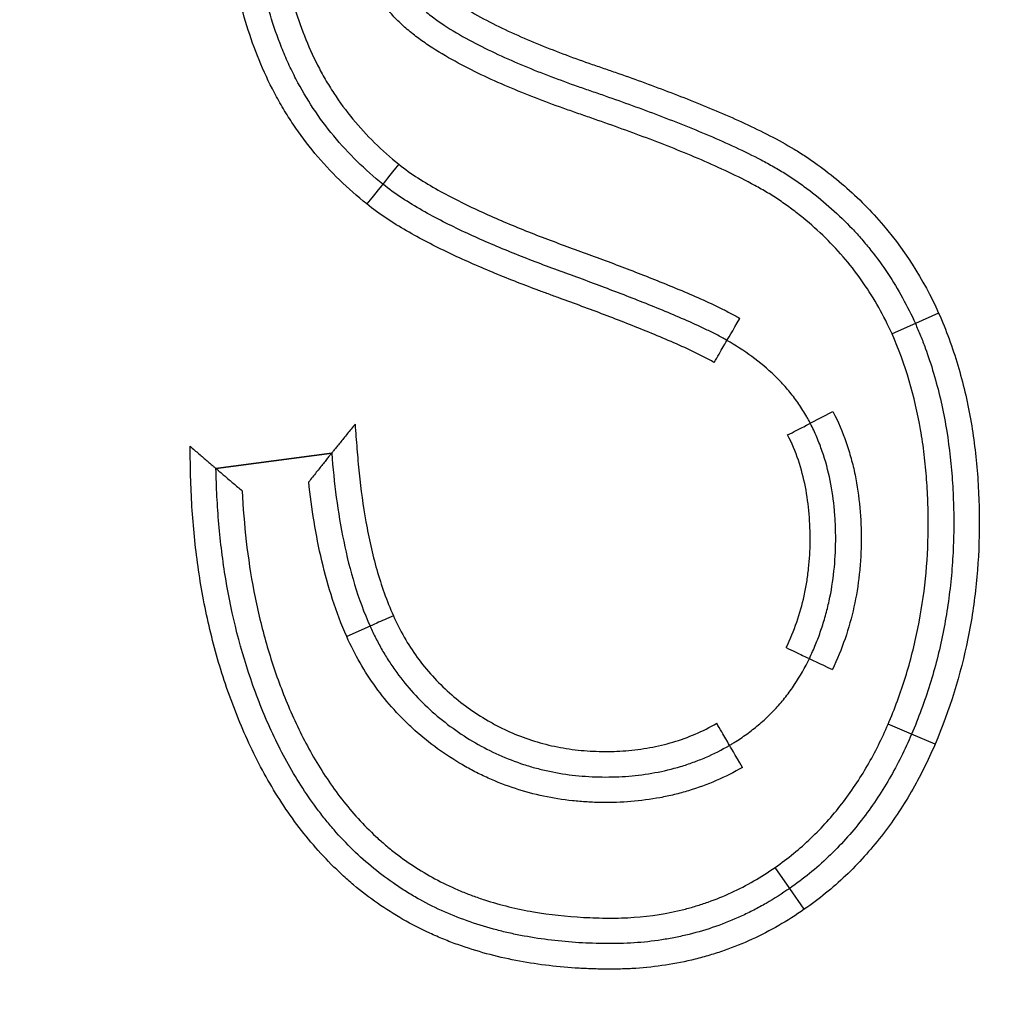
# Model space of a CAD drawing. Header units: millimetres. Extents: x 9131 to 12658, y 3907 to 6401.
# Tile 23 of 158: x 10620.39 to 10624.22, y 5876.11 to 5879.97. Entities that reach past the tile are written whole.
import ezdxf

# ---------------------------------------------------------------- set-up
doc = ezdxf.new("R2010")
doc.units = ezdxf.units.MM
doc.dimstyles.get("Standard").update_dxf_attribs({"dimtxt": 20, "dimasz": 10, "dimexe": 10, "dimexo": 10, "dimgap": 10, "dimtad": 0, "dimtih": 1, "dimtoh": 1, "dimdsep": 46, "dimtxsty": 'Standard', "dimcen": 0.09, "dimadec": 0, "dimazin": 0, "dimtfac": 1, "dimtofl": 0, "dimtmove": 0, "dimatfit": 3, "dimfxl": 0, "dimtolj": 1, "dimtzin": 0, "dimarcsym": 0})

# ---------------------------------------------------------------- blocks, each defined once
blk = doc.blocks.new('*D20')
at = {"color": 0, "lineweight": -2}
for p, q in [((9932.2526, 5846.3975), (9932.2526, 6067.9316)), ((10767.717, 5873.1738), (10767.717, 6067.9316)), ((9942.2526, 6057.9316), (10313.3181, 6057.9316)), ((10757.717, 6057.9316), (10386.6515, 6057.9316))]:
    blk.add_line(p, q, dxfattribs=at)
at = {"color": 0, "lineweight": 18}
for points in [[(9942.2526, 6059.5982), (9942.2526, 6056.2649), (9932.2526, 6057.9316)], [(10757.717, 6059.5982), (10757.717, 6056.2649), (10767.717, 6057.9316)]]:
    blk.add_solid(points, dxfattribs=at)
at = {"layer": 'Defpoints', "color": 0, "lineweight": 18}
for p in [(10767.717, 6057.9316), (10767.717, 5863.1738), (9932.2526, 5836.3975)]:
    blk.add_point(p, dxfattribs=at)
at = {"color": 0, "lineweight": 18, "insert": (10349.9848, 6057.9316), "char_height": 20, "attachment_point": 5}
blk.add_mtext('\\A1;835', dxfattribs=at)

msp = doc.modelspace()

# ---------------------------------------------------------------- linework, layer by layer
for p, q in [((10623.9955, 5878.8187), (10623.9042, 5878.7778)), ((10623.9042, 5878.7778), (10623.8128, 5878.7373)), ((10623.4926, 5878.3867), (10623.5815, 5878.4325)), ((10621.6168, 5878.2699), (10621.1634, 5878.2094)), ((10621.1634, 5878.2094), (10621.6168, 5878.2699)), ((10621.7673, 5877.5917), (10621.6761, 5877.5508)), ((10623.8894, 5877.1682), (10623.7974, 5877.2075)), ((10623.9813, 5877.129), (10623.8894, 5877.1682)), ((10623.4118, 5876.5646), (10623.3549, 5876.6468)), ((10623.4688, 5876.4824), (10623.4118, 5876.5646))]:
    msp.add_line(p, q)
for centre, major_axis, ratio, start_param, end_param in [((10621.8804, 5879.4015), (-0.0629, -0.0777), 0.007213, 4.712389, 6.283185), ((10621.7551, 5879.2456), (-0.0624, -0.0782), 0.007213, 3.141593, 4.712387), ((10623.2155, 5878.7984), (-0.0499, -0.0867), 0.011417, 0, 1.570791), ((10623.1147, 5878.6256), (-0.0509, -0.0861), 0.011417, 1.570796, 3.141593), ((10623.4035, 5878.3413), (-0.0891, -0.0454), 0.004435, 1.570796, 3.141593), ((10621.8587, 5877.6323), (0.0914, 0.0406), 0.004405, 1.570796, 3.141593), ((10623.3987, 5877.5083), (-0.0902, 0.0432), 0.00379, 1.570796, 3.141593), ((10623.5793, 5877.4222), (-0.0903, 0.0429), 0.00379, 0, 1.570789), ((10623.1249, 5877.2107), (-0.0509, 0.0861), 0.010324, 3.141593, 4.712396), ((10623.2259, 5877.038), (-0.05, 0.0866), 0.010324, 4.712442, 6.283185)]:
    msp.add_ellipse(centre, major_axis=major_axis, ratio=ratio, start_param=start_param, end_param=end_param)
for points, knots in [([(10621.7546, 5879.2461), (10621.6796, 5879.306), (10621.6117, 5879.372), (10621.5209, 5879.4808), (10621.4784, 5879.5376), (10621.4401, 5879.5981), (10621.4155, 5879.6393), (10621.4037, 5879.6602), (10621.3703, 5879.7235), (10621.3503, 5879.7666), (10621.3145, 5879.8543), (10621.2826, 5879.9435), (10621.2584, 5880.0355), (10621.2429, 5880.1056), (10621.2383, 5880.1291), (10621.2298, 5880.1761), (10621.2261, 5880.1995), (10621.2096, 5880.3171), (10621.2034, 5880.4114), (10621.2025, 5880.5533), (10621.2037, 5880.6006), (10621.2077, 5880.6717), (10621.2094, 5880.6954), (10621.2137, 5880.7429), (10621.2162, 5880.7666), (10621.2425, 5880.98), (10621.2914, 5881.1629), (10621.367, 5881.3387)], [0, 0, 0, 0, 0.125, 0.125, 0.1875, 0.21875, 0.21875, 0.25, 0.25, 0.3125, 0.3125, 0.375, 0.4375, 0.4375, 0.46875, 0.46875, 0.5, 0.5, 0.625, 0.625, 0.6875, 0.6875, 0.71875, 0.71875, 0.75, 0.75, 1, 1, 1, 1]), ([(10621.8175, 5879.3238), (10621.7824, 5879.3518), (10621.7487, 5879.3815), (10621.6842, 5879.4444), (10621.6534, 5879.4779), (10621.5673, 5879.5818), (10621.5059, 5879.6751), (10621.4566, 5879.7761), (10621.4379, 5879.8172), (10621.429, 5879.838), (10621.4039, 5879.9008), (10621.3892, 5879.9431), (10621.3507, 5880.0711), (10621.3325, 5880.1579), (10621.3146, 5880.2901), (10621.308, 5880.3567), (10621.3047, 5880.424), (10621.3032, 5880.4689), (10621.3028, 5880.4915), (10621.3026, 5880.6038), (10621.3077, 5880.6929), (10621.3298, 5880.8697), (10621.3468, 5880.9572), (10621.3818, 5881.0873), (10621.3951, 5881.1305), (10621.4247, 5881.2157), (10621.441, 5881.2577), (10621.4589, 5881.2992)], [0, 0, 0, 0, 0.0625, 0.0625, 0.125, 0.125, 0.25, 0.28125, 0.28125, 0.3125, 0.3125, 0.375, 0.375, 0.5, 0.5, 0.5625, 0.59375, 0.59375, 0.625, 0.625, 0.75, 0.75, 0.875, 0.875, 0.9375, 0.9375, 1, 1, 1, 1]), ([(10621.5507, 5881.2595), (10621.4837, 5881.1038), (10621.4403, 5880.9424), (10621.4162, 5880.7548), (10621.4138, 5880.7339), (10621.4098, 5880.6919), (10621.4082, 5880.6708), (10621.4042, 5880.6075), (10621.4029, 5880.5654), (10621.4026, 5880.4394), (10621.4073, 5880.3558), (10621.4232, 5880.2311), (10621.43, 5880.1897), (10621.4427, 5880.1277), (10621.4474, 5880.1071), (10621.4576, 5880.066), (10621.4631, 5880.0454), (10621.4809, 5879.9845), (10621.4945, 5879.9447), (10621.5251, 5879.8663), (10621.5422, 5879.8279), (10621.5709, 5879.7716), (10621.581, 5879.753), (10621.6022, 5879.7164), (10621.6134, 5879.6982), (10621.6482, 5879.6449), (10621.6732, 5879.611), (10621.7532, 5879.5137), (10621.8134, 5879.455), (10621.8799, 5879.4019)], [0, 0, 0, 0, 0.25, 0.25, 0.28125, 0.28125, 0.3125, 0.3125, 0.375, 0.375, 0.5, 0.5, 0.5625, 0.5625, 0.59375, 0.59375, 0.625, 0.625, 0.6875, 0.6875, 0.75, 0.75, 0.78125, 0.78125, 0.8125, 0.8125, 0.875, 0.875, 1, 1, 1, 1]), ([(10623.8128, 5878.7373), (10623.7811, 5878.8082), (10623.7436, 5878.875), (10623.6783, 5878.9691), (10623.6551, 5878.9994), (10623.6056, 5879.058), (10623.5794, 5879.0862), (10623.5239, 5879.1406), (10623.4952, 5879.1662), (10623.4506, 5879.2027), (10623.4355, 5879.2145), (10623.4049, 5879.2374), (10623.3893, 5879.2486), (10623.3577, 5879.2702), (10623.3415, 5879.2804), (10623.3086, 5879.3), (10623.2919, 5879.3095), (10623.2411, 5879.337), (10623.2065, 5879.3543), (10623.1366, 5879.3874), (10623.1013, 5879.4032), (10623.0304, 5879.4337), (10622.9947, 5879.4485), (10622.8872, 5879.4915), (10622.8149, 5879.5186), (10622.7059, 5879.5579), (10622.6695, 5879.5707), (10622.6147, 5879.5896), (10622.5964, 5879.5958), (10622.5599, 5879.6085), (10622.5417, 5879.6149), (10622.4509, 5879.6474), (10622.379, 5879.6751), (10622.2728, 5879.7203), (10622.2378, 5879.736), (10622.1683, 5879.7691), (10622.134, 5879.7865), (10622.0664, 5879.8236), (10622.0331, 5879.8433), (10621.9845, 5879.8755), (10621.9685, 5879.8867), (10621.9374, 5879.91), (10621.9223, 5879.9221), (10621.8931, 5879.9474), (10621.8791, 5879.9606), (10621.8524, 5879.9885), (10621.8398, 5880.0032), (10621.8222, 5880.0267), (10621.8165, 5880.0348), (10621.8055, 5880.051), (10621.7894, 5880.0756), (10621.7555, 5880.1348), (10621.7324, 5880.1885), (10621.7129, 5880.244), (10621.7071, 5880.2628), (10621.6967, 5880.3004), (10621.6921, 5880.3192), (10621.6722, 5880.414), (10621.6655, 5880.4912), (10621.6655, 5880.5888), (10621.6659, 5880.6084), (10621.6678, 5880.6473), (10621.672, 5880.7055), (10621.6807, 5880.7629), (10621.6967, 5880.8388), (10621.7069, 5880.8764), (10621.7319, 5880.9507), (10621.7465, 5880.9867), (10621.7967, 5881.0911), (10621.8385, 5881.1561), (10621.8882, 5881.2167)], [0, 0, 0, 0, 0.0625, 0.0625, 0.09375, 0.09375, 0.125, 0.125, 0.15625, 0.15625, 0.171875, 0.171875, 0.1875, 0.1875, 0.203125, 0.203125, 0.21875, 0.21875, 0.25, 0.25, 0.28125, 0.28125, 0.3125, 0.3125, 0.375, 0.375, 0.40625, 0.40625, 0.421875, 0.421875, 0.4375, 0.4375, 0.5, 0.5, 0.53125, 0.53125, 0.5625, 0.5625, 0.59375, 0.59375, 0.609375, 0.609375, 0.625, 0.625, 0.640625, 0.640625, 0.65625, 0.65625, 0.664063, 0.664063, 0.671875, 0.6875, 0.71875, 0.71875, 0.734375, 0.734375, 0.75, 0.75, 0.8125, 0.8125, 0.828125, 0.828125, 0.84375, 0.875, 0.875, 0.90625, 0.90625, 0.9375, 0.9375, 1, 1, 1, 1]), ([(10621.9652, 5881.1529), (10621.9622, 5881.1493), (10621.9593, 5881.1456), (10621.9534, 5881.1382), (10621.9447, 5881.1271), (10621.925, 5881.1007), (10621.8988, 5881.0618), (10621.8799, 5881.0294), (10621.8621, 5880.9963), (10621.8537, 5880.9793), (10621.8148, 5880.8937), (10621.7934, 5880.8224), (10621.7773, 5880.7301), (10621.7746, 5880.7115), (10621.7703, 5880.6741), (10621.7686, 5880.6554), (10621.7652, 5880.5993), (10621.7649, 5880.562), (10621.7677, 5880.4873), (10621.7709, 5880.45), (10621.7819, 5880.3754), (10621.7896, 5880.3387), (10621.81, 5880.2668), (10621.8227, 5880.2317), (10621.8462, 5880.1803), (10621.8548, 5880.1634), (10621.8732, 5880.1307), (10621.883, 5880.1148), (10621.8988, 5880.0916), (10621.9042, 5880.084), (10621.9155, 5880.0691), (10621.9215, 5880.0619), (10621.9402, 5880.0408), (10621.9539, 5880.0274), (10621.9822, 5880.0023), (10621.9968, 5879.9905), (10622.0268, 5879.9679), (10622.0422, 5879.9572), (10622.0892, 5879.9262), (10622.1216, 5879.9072), (10622.1879, 5879.8712), (10622.2216, 5879.8543), (10622.3237, 5879.8062), (10622.3931, 5879.7774), (10622.4982, 5879.737), (10622.5335, 5879.724), (10622.5866, 5879.7051), (10622.6043, 5879.6989), (10622.6399, 5879.6867), (10622.6576, 5879.6806), (10622.7464, 5879.6498), (10622.8171, 5879.6244), (10622.9576, 5879.5713), (10623.0273, 5879.5437), (10623.1307, 5879.4995), (10623.165, 5879.4843), (10623.233, 5879.4526), (10623.2667, 5879.4361), (10623.3166, 5879.41), (10623.3331, 5879.401), (10623.3659, 5879.3824), (10623.3822, 5879.3727), (10623.4061, 5879.3577), (10623.414, 5879.3527), (10623.4296, 5879.3423), (10623.4373, 5879.3369), (10623.4602, 5879.3208), (10623.5355, 5879.2656), (10623.605, 5879.2037), (10623.6694, 5879.1358), (10623.682, 5879.1219), (10623.7067, 5879.0936), (10623.7187, 5879.079), (10623.7539, 5879.0349), (10623.8199, 5878.9443), (10623.8736, 5878.8463), (10623.9042, 5878.7778)], [0, 0, 0, 0, 0.003906, 0.003906, 0.007813, 0.015625, 0.03125, 0.046875, 0.046875, 0.0625, 0.0625, 0.125, 0.125, 0.140625, 0.140625, 0.15625, 0.15625, 0.1875, 0.1875, 0.21875, 0.21875, 0.25, 0.25, 0.28125, 0.28125, 0.296875, 0.296875, 0.3125, 0.3125, 0.320313, 0.320313, 0.328125, 0.328125, 0.34375, 0.34375, 0.359375, 0.359375, 0.375, 0.375, 0.40625, 0.40625, 0.4375, 0.4375, 0.5, 0.5, 0.53125, 0.53125, 0.546875, 0.546875, 0.5625, 0.5625, 0.625, 0.625, 0.6875, 0.6875, 0.71875, 0.71875, 0.75, 0.75, 0.765625, 0.765625, 0.78125, 0.78125, 0.789063, 0.789063, 0.796875, 0.796875, 0.8125, 0.875, 0.875, 0.890625, 0.890625, 0.90625, 0.90625, 0.9375, 1, 1, 1, 1]), ([(10622.0422, 5881.0891), (10622.019, 5881.0607), (10621.9977, 5881.0309), (10621.9692, 5880.9841), (10621.9602, 5880.968), (10621.9435, 5880.9354), (10621.9205, 5880.8859), (10621.8973, 5880.8174), (10621.8852, 5880.7642), (10621.8783, 5880.7283), (10621.8754, 5880.7102), (10621.8684, 5880.6559), (10621.8661, 5880.6197), (10621.8651, 5880.5474), (10621.8663, 5880.5112), (10621.8713, 5880.4571), (10621.8735, 5880.439), (10621.8791, 5880.4029), (10621.8825, 5880.3848), (10621.8946, 5880.3314), (10621.9053, 5880.2967), (10621.9258, 5880.2462), (10621.9334, 5880.2297), (10621.946, 5880.2053), (10621.9504, 5880.1972), (10621.9596, 5880.1813), (10621.9692, 5880.1657), (10621.9795, 5880.1507), (10621.9874, 5880.1397), (10621.9902, 5880.136), (10621.9958, 5880.129), (10621.9987, 5880.1255), (10622.0137, 5880.1085), (10622.027, 5880.0959), (10622.055, 5880.0718), (10622.0696, 5880.0606), (10622.0992, 5880.0393), (10622.1143, 5880.0293), (10622.1602, 5880.0003), (10622.1917, 5879.9825), (10622.2557, 5879.949), (10622.2883, 5879.9332), (10622.3541, 5879.903), (10622.3874, 5879.8887), (10622.4545, 5879.861), (10622.4884, 5879.8477), (10622.5565, 5879.822), (10622.5907, 5879.8097), (10622.6422, 5879.7916), (10622.6594, 5879.7857), (10622.6938, 5879.7739), (10622.7454, 5879.756), (10622.7969, 5879.7378), (10622.8995, 5879.7005), (10622.9675, 5879.6748), (10623.1025, 5879.6207), (10623.1695, 5879.5924), (10623.2686, 5879.5464), (10623.3014, 5879.5305), (10623.3664, 5879.497), (10623.3984, 5879.4794), (10623.4451, 5879.4514), (10623.4604, 5879.4418), (10623.4906, 5879.4219), (10623.5053, 5879.4115), (10623.5492, 5879.3797), (10623.6061, 5879.3354), (10623.66, 5879.287), (10623.7122, 5879.2364), (10623.7375, 5879.2099), (10623.8581, 5879.0736), (10623.9358, 5878.9522), (10623.9955, 5878.8187)], [0, 0, 0, 0, 0.03125, 0.03125, 0.046875, 0.046875, 0.0625, 0.09375, 0.109375, 0.109375, 0.125, 0.125, 0.15625, 0.15625, 0.1875, 0.1875, 0.203125, 0.203125, 0.21875, 0.21875, 0.25, 0.25, 0.265625, 0.265625, 0.273438, 0.273438, 0.28125, 0.289063, 0.289063, 0.292969, 0.292969, 0.296875, 0.296875, 0.3125, 0.3125, 0.328125, 0.328125, 0.34375, 0.34375, 0.375, 0.375, 0.40625, 0.40625, 0.4375, 0.4375, 0.46875, 0.46875, 0.5, 0.5, 0.515625, 0.515625, 0.53125, 0.5625, 0.5625, 0.625, 0.625, 0.6875, 0.6875, 0.71875, 0.71875, 0.75, 0.75, 0.765625, 0.765625, 0.78125, 0.78125, 0.8125, 0.84375, 0.84375, 0.875, 0.875, 1, 1, 1, 1]), ([(10621.8799, 5879.4019), (10621.9038, 5879.3825), (10621.9291, 5879.3647), (10621.9806, 5879.3313), (10622.0069, 5879.3157), (10622.0869, 5879.2709), (10622.1418, 5879.2438), (10622.253, 5879.1926), (10622.3095, 5879.1686), (10622.4232, 5879.1228), (10622.4805, 5879.101), (10622.5669, 5879.0694), (10622.5957, 5879.059), (10622.6532, 5879.0378), (10622.682, 5879.0271), (10622.768, 5878.9947), (10622.8252, 5878.9728), (10622.939, 5878.9274), (10622.9957, 5878.9041), (10623.0797, 5878.867), (10623.1075, 5878.8543), (10623.1489, 5878.8342), (10623.1626, 5878.8273), (10623.1897, 5878.813), (10623.2032, 5878.8057), (10623.2165, 5878.7978)], [0, 0, 0, 0, 0.0625, 0.0625, 0.125, 0.125, 0.25, 0.25, 0.375, 0.375, 0.5, 0.5, 0.5625, 0.5625, 0.625, 0.625, 0.75, 0.75, 0.875, 0.875, 0.9375, 0.9375, 0.96875, 0.96875, 1, 1, 1, 1]), ([(10623.1656, 5878.7117), (10623.1523, 5878.7196), (10623.1386, 5878.727), (10623.1112, 5878.7413), (10623.0973, 5878.7481), (10623.0555, 5878.7682), (10623.0273, 5878.7809), (10622.9422, 5878.8181), (10622.8849, 5878.8415), (10622.7698, 5878.887), (10622.712, 5878.9091), (10622.6251, 5878.9416), (10622.5961, 5878.9523), (10622.538, 5878.9736), (10622.5089, 5878.9841), (10622.4218, 5879.0163), (10622.3641, 5879.0385), (10622.2495, 5879.0854), (10622.1927, 5879.1099), (10622.0807, 5879.1623), (10622.0256, 5879.1901), (10621.9451, 5879.236), (10621.9186, 5879.252), (10621.8668, 5879.2862), (10621.8416, 5879.3043), (10621.8175, 5879.3238)], [0, 0, 0, 0, 0.03125, 0.03125, 0.0625, 0.0625, 0.125, 0.125, 0.25, 0.25, 0.375, 0.375, 0.4375, 0.4375, 0.5, 0.5, 0.625, 0.625, 0.75, 0.75, 0.875, 0.875, 0.9375, 0.9375, 1, 1, 1, 1]), ([(10623.1157, 5878.6251), (10623.1022, 5878.633), (10623.0884, 5878.6405), (10623.0605, 5878.6548), (10623.0464, 5878.6617), (10623.004, 5878.6818), (10622.9755, 5878.6946), (10622.8894, 5878.7318), (10622.8314, 5878.7552), (10622.7149, 5878.801), (10622.6564, 5878.8232), (10622.5685, 5878.8559), (10622.5391, 5878.8667), (10622.495, 5878.8828), (10622.4803, 5878.8881), (10622.4509, 5878.8988), (10622.3776, 5878.926), (10622.3047, 5878.9545), (10622.1891, 5879.0025), (10622.1319, 5879.0276), (10622.0193, 5879.0812), (10621.9639, 5879.1097), (10621.8831, 5879.1566), (10621.8566, 5879.173), (10621.8046, 5879.2077), (10621.7792, 5879.2261), (10621.7546, 5879.2461)], [0, 0, 0, 0, 0.03125, 0.03125, 0.0625, 0.0625, 0.125, 0.125, 0.25, 0.25, 0.375, 0.375, 0.4375, 0.4375, 0.46875, 0.46875, 0.5, 0.625, 0.625, 0.75, 0.75, 0.875, 0.875, 0.9375, 0.9375, 1, 1, 1, 1]), ([(10623.9955, 5878.8187), (10624.0103, 5878.7854), (10624.0239, 5878.7516), (10624.0489, 5878.6835), (10624.0603, 5878.6492), (10624.0913, 5878.5454), (10624.1077, 5878.4751), (10624.1268, 5878.3681), (10624.1322, 5878.3321), (10624.1412, 5878.2601), (10624.1484, 5878.1882), (10624.1522, 5878.1164), (10624.1545, 5878.0446), (10624.155, 5878.0087), (10624.154, 5877.9011), (10624.1501, 5877.8294), (10624.1392, 5877.7221), (10624.1347, 5877.6863), (10624.1239, 5877.6148), (10624.1175, 5877.579), (10624.0814, 5877.4009), (10624.0385, 5877.2628), (10623.9813, 5877.129)], [0, 0, 0, 0, 0.0625, 0.0625, 0.125, 0.125, 0.25, 0.25, 0.3125, 0.3125, 0.375, 0.4375, 0.4375, 0.5, 0.5, 0.625, 0.625, 0.6875, 0.6875, 0.75, 0.75, 1, 1, 1, 1]), ([(10623.9042, 5878.7778), (10623.9112, 5878.762), (10623.918, 5878.746), (10623.931, 5878.7139), (10623.9372, 5878.6977), (10623.9551, 5878.6489), (10623.966, 5878.6159), (10623.9955, 5878.5161), (10624.011, 5878.4491), (10624.0347, 5878.314), (10624.0429, 5878.2461), (10624.0506, 5878.1435), (10624.0524, 5878.1092), (10624.0546, 5878.0405), (10624.055, 5878.006), (10624.0543, 5877.9369), (10624.0531, 5877.9024), (10624.0493, 5877.8336), (10624.0411, 5877.7309), (10624.0155, 5877.5617), (10623.9815, 5877.4287), (10623.9507, 5877.3299), (10623.9396, 5877.297), (10623.9157, 5877.2321), (10623.9029, 5877.2), (10623.8894, 5877.1682)], [0, 0, 0, 0, 0.03125, 0.03125, 0.0625, 0.0625, 0.125, 0.125, 0.25, 0.25, 0.375, 0.375, 0.4375, 0.4375, 0.5, 0.5, 0.5625, 0.5625, 0.625, 0.75, 0.875, 0.875, 0.9375, 0.9375, 1, 1, 1, 1]), ([(10623.7974, 5877.2075), (10623.8233, 5877.2681), (10623.8573, 5877.3606), (10623.8842, 5877.4553), (10623.9005, 5877.519), (10623.9078, 5877.5511), (10623.9405, 5877.7124), (10623.9532, 5877.8418), (10623.955, 5878.0041), (10623.9546, 5878.0366), (10623.9527, 5878.1016), (10623.9493, 5878.1666), (10623.9431, 5878.2317), (10623.9352, 5878.2969), (10623.9304, 5878.3296), (10623.9022, 5878.4912), (10623.8662, 5878.6167), (10623.8128, 5878.7373)], [0, 0, 0, 0, 0.125, 0.1875, 0.1875, 0.25, 0.25, 0.5, 0.5, 0.5625, 0.5625, 0.625, 0.6875, 0.6875, 0.75, 0.75, 1, 1, 1, 1]), ([(10623.4926, 5878.3867), (10623.4904, 5878.391), (10623.4882, 5878.3954), (10623.4835, 5878.404), (10623.4764, 5878.4168), (10623.459, 5878.446), (10623.4315, 5878.4859), (10623.4069, 5878.5159), (10623.381, 5878.545), (10623.3674, 5878.5591), (10623.3253, 5878.5998), (10623.2953, 5878.6248), (10623.2323, 5878.6711), (10623.1995, 5878.6922), (10623.1656, 5878.7117)], [0, 0, 0, 0, 0.03125, 0.03125, 0.0625, 0.125, 0.25, 0.375, 0.375, 0.5, 0.5, 0.75, 0.75, 1, 1, 1, 1]), ([(10623.5815, 5878.4325), (10623.6017, 5878.3934), (10623.6188, 5878.3531), (10623.6402, 5878.2911), (10623.6467, 5878.2702), (10623.6583, 5878.2279), (10623.6634, 5878.2065), (10623.6766, 5878.1423), (10623.6828, 5878.0993), (10623.6906, 5878.013), (10623.6923, 5877.9696), (10623.6919, 5877.9043), (10623.6912, 5877.8825), (10623.6888, 5877.8388), (10623.687, 5877.8169), (10623.6799, 5877.752), (10623.6729, 5877.7093), (10623.645, 5877.5829), (10623.6171, 5877.5011), (10623.5791, 5877.4219)], [0, 0, 0, 0, 0.125, 0.125, 0.1875, 0.1875, 0.25, 0.25, 0.375, 0.375, 0.5, 0.5, 0.5625, 0.5625, 0.625, 0.625, 0.75, 0.75, 1, 1, 1, 1]), ([(10621.7084, 5878.383), (10621.7033, 5878.3767), (10621.6981, 5878.3704), (10621.688, 5878.3579), (10621.683, 5878.3517), (10621.6681, 5878.3333), (10621.6586, 5878.3215), (10621.6453, 5878.3051), (10621.6411, 5878.2999), (10621.6353, 5878.2927), (10621.6334, 5878.2904), (10621.6299, 5878.2861), (10621.6282, 5878.284), (10621.6252, 5878.2803), (10621.6238, 5878.2786), (10621.6214, 5878.2756), (10621.6203, 5878.2743), (10621.6177, 5878.271), (10621.6168, 5878.2699), (10621.6168, 5878.2699)], [0, 0, 0, 0, 0.125, 0.125, 0.25, 0.25, 0.5, 0.5, 0.625, 0.625, 0.6875, 0.6875, 0.75, 0.75, 0.8125, 0.8125, 0.875, 0.875, 1, 1, 1, 1]), ([(10621.7084, 5878.383), (10621.7108, 5878.351), (10621.7133, 5878.3191), (10621.717, 5878.2711), (10621.7183, 5878.2551), (10621.7211, 5878.2232), (10621.7227, 5878.2072), (10621.731, 5878.1275), (10621.7397, 5878.0639), (10621.7566, 5877.9693), (10621.7629, 5877.9379), (10621.7771, 5877.8754), (10621.7849, 5877.8442), (10621.8112, 5877.7517), (10621.8322, 5877.6913), (10621.8586, 5877.6327)], [0, 0, 0, 0, 0.125, 0.125, 0.1875, 0.1875, 0.25, 0.25, 0.5, 0.5, 0.625, 0.625, 0.75, 0.75, 1, 1, 1, 1]), ([(10623.4889, 5877.4651), (10623.4932, 5877.4741), (10623.4974, 5877.4832), (10623.5055, 5877.5014), (10623.5173, 5877.5289), (10623.5348, 5877.5755), (10623.5466, 5877.6135), (10623.5573, 5877.6519), (10623.5622, 5877.6713), (10623.5834, 5877.7685), (10623.5915, 5877.8469), (10623.5922, 5877.9458), (10623.5919, 5877.9656), (10623.5903, 5878.0053), (10623.5891, 5878.0253), (10623.5838, 5878.0847), (10623.5782, 5878.1239), (10623.5625, 5878.2011), (10623.5523, 5878.2392), (10623.533, 5878.2954), (10623.5259, 5878.314), (10623.5103, 5878.3508), (10623.5018, 5878.3689), (10623.4926, 5878.3867)], [0, 0, 0, 0, 0.03125, 0.03125, 0.0625, 0.125, 0.1875, 0.1875, 0.25, 0.25, 0.5, 0.5, 0.5625, 0.5625, 0.625, 0.625, 0.75, 0.75, 0.875, 0.875, 0.9375, 0.9375, 1, 1, 1, 1]), ([(10623.3986, 5877.508), (10623.4142, 5877.5405), (10623.4279, 5877.574), (10623.4512, 5877.6418), (10623.4609, 5877.6763), (10623.4724, 5877.7288), (10623.4758, 5877.7464), (10623.4815, 5877.782), (10623.4839, 5877.7999), (10623.4897, 5877.8534), (10623.4917, 5877.889), (10623.4923, 5877.9602), (10623.4911, 5877.9958), (10623.4851, 5878.0669), (10623.4803, 5878.1024), (10623.4593, 5878.2086), (10623.4369, 5878.2766), (10623.4037, 5878.3409)], [0, 0, 0, 0, 0.125, 0.125, 0.25, 0.25, 0.3125, 0.3125, 0.375, 0.375, 0.5, 0.5, 0.625, 0.625, 0.75, 0.75, 1, 1, 1, 1]), ([(10621.0619, 5878.2968), (10621.0677, 5878.2918), (10621.0735, 5878.2867), (10621.0851, 5878.2768), (10621.0909, 5878.2718), (10621.1078, 5878.2573), (10621.1185, 5878.2481), (10621.1333, 5878.2353), (10621.1379, 5878.2314), (10621.1462, 5878.2242), (10621.1501, 5878.2209), (10621.1548, 5878.2168), (10621.1563, 5878.2156), (10621.1588, 5878.2134), (10621.1599, 5878.2125), (10621.1625, 5878.2102), (10621.1634, 5878.2094), (10621.1634, 5878.2094)], [0, 0, 0, 0, 0.125, 0.125, 0.25, 0.25, 0.5, 0.5, 0.625, 0.625, 0.75, 0.75, 0.8125, 0.8125, 0.875, 0.875, 1, 1, 1, 1]), ([(10623.4688, 5876.4824), (10623.4036, 5876.4369), (10623.3355, 5876.3976), (10623.2286, 5876.3486), (10623.174, 5876.3266), (10623.1176, 5876.3083), (10623.0796, 5876.297), (10623.0604, 5876.2917), (10622.9643, 5876.2679), (10622.8867, 5876.2563), (10622.7887, 5876.2498), (10622.769, 5876.2489), (10622.7296, 5876.2479), (10622.7099, 5876.2479), (10622.6704, 5876.2482), (10622.6505, 5876.2487), (10622.611, 5876.2501), (10622.5913, 5876.2511), (10622.4929, 5876.2575), (10622.4151, 5876.2671), (10622.2616, 5876.2969), (10622.1858, 5876.3172), (10622.0927, 5876.3506), (10622.0741, 5876.3577), (10622.0373, 5876.3727), (10621.9827, 5876.3964), (10621.9302, 5876.4233), (10621.8279, 5876.4818), (10621.7635, 5876.5269), (10621.6876, 5876.5908), (10621.6726, 5876.604), (10621.6434, 5876.6309), (10621.6006, 5876.6721), (10621.5608, 5876.7157), (10621.4847, 5876.806), (10621.4388, 5876.8701), (10621.3763, 5876.9717), (10621.3567, 5877.0061), (10621.3199, 5877.0758), (10621.3026, 5877.1111), (10621.254, 5877.2182), (10621.2254, 5877.2911), (10621.1755, 5877.4399), (10621.1541, 5877.5157), (10621.1183, 5877.6701), (10621.104, 5877.7477), (10621.082, 5877.9035), (10621.0742, 5877.9817), (10621.0668, 5878.0996), (10621.0651, 5878.1389), (10621.0636, 5878.1981), (10621.0633, 5878.2178), (10621.0626, 5878.2573), (10621.0622, 5878.277), (10621.0619, 5878.2968)], [0, 0, 0, 0, 0.0625, 0.0625, 0.09375, 0.109375, 0.109375, 0.125, 0.125, 0.1875, 0.1875, 0.203125, 0.203125, 0.21875, 0.21875, 0.234375, 0.234375, 0.25, 0.25, 0.3125, 0.3125, 0.375, 0.375, 0.390625, 0.390625, 0.40625, 0.4375, 0.4375, 0.5, 0.5, 0.515625, 0.515625, 0.53125, 0.5625, 0.5625, 0.625, 0.625, 0.65625, 0.65625, 0.6875, 0.6875, 0.75, 0.75, 0.8125, 0.8125, 0.875, 0.875, 0.9375, 0.9375, 0.96875, 0.96875, 0.984375, 0.984375, 1, 1, 1, 1]), ([(10621.6168, 5878.2699), (10621.6168, 5878.2699), (10621.6159, 5878.2688), (10621.6134, 5878.2656), (10621.6123, 5878.2643), (10621.6099, 5878.2614), (10621.6085, 5878.2597), (10621.6055, 5878.2559), (10621.6039, 5878.2539), (10621.6004, 5878.2496), (10621.5986, 5878.2473), (10621.5929, 5878.2402), (10621.5887, 5878.235), (10621.5756, 5878.2187), (10621.5663, 5878.2069), (10621.5516, 5878.1885), (10621.5467, 5878.1823), (10621.5368, 5878.1697), (10621.5318, 5878.1633), (10621.5269, 5878.157)], [0, 0, 0, 0, 0.125, 0.125, 0.1875, 0.1875, 0.25, 0.25, 0.3125, 0.3125, 0.375, 0.375, 0.5, 0.5, 0.75, 0.75, 0.875, 0.875, 1, 1, 1, 1]), ([(10621.6168, 5878.2699), (10621.6213, 5878.2119), (10621.6272, 5878.154), (10621.6426, 5878.0387), (10621.6521, 5877.9813), (10621.6756, 5877.8673), (10621.6896, 5877.8108), (10621.7236, 5877.6996), (10621.7435, 5877.6448), (10621.7673, 5877.5917)], [0, 0, 0, 0, 0.25, 0.25, 0.5, 0.5, 0.75, 0.75, 1, 1, 1, 1]), ([(10623.4118, 5876.5646), (10623.3819, 5876.5437), (10623.3511, 5876.524), (10623.3034, 5876.4966), (10623.2873, 5876.4878), (10623.2549, 5876.4711), (10623.1731, 5876.4313), (10623.0708, 5876.3956), (10622.9821, 5876.3758), (10622.9463, 5876.3686), (10622.9282, 5876.3654), (10622.8739, 5876.3571), (10622.8197, 5876.3513), (10622.7656, 5876.3489), (10622.7296, 5876.3479), (10622.7116, 5876.3479), (10622.6576, 5876.3483), (10622.6216, 5876.3495), (10622.5138, 5876.3561), (10622.4421, 5876.3644), (10622.3527, 5876.381), (10622.3348, 5876.3846), (10622.2992, 5876.3925), (10622.2462, 5876.4053), (10622.1942, 5876.421), (10622.0917, 5876.4564), (10622.0255, 5876.4854), (10621.9457, 5876.5295), (10621.9298, 5876.5388), (10621.8987, 5876.5578), (10621.8835, 5876.5677), (10621.8385, 5876.5982), (10621.8095, 5876.6198), (10621.7257, 5876.6883), (10621.6739, 5876.7388), (10621.6139, 5876.8076), (10621.6022, 5876.8216), (10621.5794, 5876.85), (10621.5683, 5876.8644), (10621.5359, 5876.908), (10621.5155, 5876.9378), (10621.4572, 5877.0291), (10621.4226, 5877.0925), (10621.3759, 5877.1908), (10621.3611, 5877.2242), (10621.3335, 5877.2914), (10621.3205, 5877.3253), (10621.26, 5877.4954), (10621.2252, 5877.6347), (10621.1899, 5877.8478), (10621.181, 5877.9195), (10621.1715, 5878.028), (10621.169, 5878.0642), (10621.1653, 5878.1368), (10621.1641, 5878.1731), (10621.1634, 5878.2094)], [0, 0, 0, 0, 0.03125, 0.03125, 0.046875, 0.046875, 0.0625, 0.125, 0.140625, 0.140625, 0.15625, 0.15625, 0.1875, 0.203125, 0.203125, 0.21875, 0.21875, 0.25, 0.25, 0.3125, 0.3125, 0.328125, 0.328125, 0.34375, 0.375, 0.375, 0.4375, 0.4375, 0.453125, 0.453125, 0.46875, 0.46875, 0.5, 0.5, 0.5625, 0.5625, 0.578125, 0.578125, 0.59375, 0.59375, 0.625, 0.625, 0.6875, 0.6875, 0.71875, 0.71875, 0.75, 0.75, 0.875, 0.875, 0.9375, 0.9375, 0.96875, 0.96875, 1, 1, 1, 1]), ([(10621.1634, 5878.2094), (10621.1634, 5878.2094), (10621.1643, 5878.2086), (10621.167, 5878.2064), (10621.1681, 5878.2054), (10621.1706, 5878.2032), (10621.1721, 5878.202), (10621.1769, 5878.1979), (10621.1808, 5878.1945), (10621.1892, 5878.1873), (10621.1939, 5878.1833), (10621.2088, 5878.1706), (10621.2196, 5878.1614), (10621.2368, 5878.1469), (10621.2426, 5878.142), (10621.2544, 5878.1322), (10621.2603, 5878.1272), (10621.2662, 5878.1222)], [0, 0, 0, 0, 0.125, 0.125, 0.1875, 0.1875, 0.25, 0.25, 0.375, 0.375, 0.5, 0.5, 0.75, 0.75, 0.875, 0.875, 1, 1, 1, 1]), ([(10621.6761, 5877.5508), (10621.6547, 5877.5985), (10621.6362, 5877.6473), (10621.604, 5877.7466), (10621.5901, 5877.7971), (10621.5664, 5877.8988), (10621.5564, 5877.9501), (10621.5394, 5878.0533), (10621.5325, 5878.1051), (10621.5269, 5878.157)], [0, 0, 0, 0, 0.25, 0.25, 0.5, 0.5, 0.75, 0.75, 1, 1, 1, 1]), ([(10621.2662, 5878.1222), (10621.2723, 5877.9896), (10621.2869, 5877.8581), (10621.3245, 5877.663), (10621.3397, 5877.5982), (10621.3755, 5877.471), (10621.3961, 5877.4085), (10621.4429, 5877.2857), (10621.4691, 5877.2254), (10621.5134, 5877.1369), (10621.5291, 5877.1078), (10621.5623, 5877.0503), (10621.58, 5877.0219), (10621.6354, 5876.9392), (10621.6758, 5876.887), (10621.7426, 5876.8137), (10621.766, 5876.7902), (10621.8026, 5876.7562), (10621.8151, 5876.7451), (10621.8405, 5876.7235), (10621.9048, 5876.6712), (10621.9741, 5876.6267), (10622.0619, 5876.5808), (10622.0919, 5876.5668), (10622.1381, 5876.5475), (10622.1536, 5876.5414), (10622.1848, 5876.53), (10622.2004, 5876.5246), (10622.2789, 5876.4991), (10622.3427, 5876.4838), (10622.4719, 5876.4615), (10622.5373, 5876.4545), (10622.6364, 5876.4491), (10622.6696, 5876.4481), (10622.7193, 5876.4479), (10622.7358, 5876.4481), (10622.7688, 5876.4491), (10622.8511, 5876.4533), (10622.9325, 5876.4659), (10623.013, 5876.4861), (10623.0291, 5876.4906), (10623.0609, 5876.5002), (10623.1081, 5876.5156), (10623.1538, 5876.5342), (10623.2433, 5876.5756), (10623.3003, 5876.6087), (10623.3549, 5876.6468)], [0, 0, 0, 0, 0.125, 0.125, 0.1875, 0.1875, 0.25, 0.25, 0.3125, 0.3125, 0.34375, 0.34375, 0.375, 0.375, 0.4375, 0.4375, 0.46875, 0.46875, 0.484375, 0.484375, 0.5, 0.5625, 0.5625, 0.59375, 0.59375, 0.609375, 0.609375, 0.625, 0.625, 0.6875, 0.6875, 0.75, 0.75, 0.78125, 0.78125, 0.796875, 0.796875, 0.8125, 0.875, 0.875, 0.890625, 0.890625, 0.90625, 0.9375, 0.9375, 1, 1, 1, 1]), ([(10621.8586, 5877.6327), (10621.8713, 5877.6039), (10621.8856, 5877.5757), (10621.9168, 5877.5212), (10621.9507, 5877.4687), (10621.9902, 5877.4201), (10622.0326, 5877.3734), (10622.055, 5877.3514), (10622.1016, 5877.31), (10622.126, 5877.2906), (10622.1765, 5877.2542), (10622.2026, 5877.2372), (10622.2434, 5877.2135), (10622.2572, 5877.2059), (10622.2851, 5877.1916), (10622.3274, 5877.1713), (10622.3997, 5877.1435), (10622.4746, 5877.1235), (10622.5206, 5877.115), (10622.5516, 5877.1102), (10622.5672, 5877.1081), (10622.6141, 5877.1031), (10622.6453, 5877.1013), (10622.7077, 5877.1005), (10622.7388, 5877.1014), (10622.7855, 5877.1051), (10622.8011, 5877.1066), (10622.8322, 5877.1106), (10622.8478, 5877.113), (10622.8942, 5877.1214), (10622.9246, 5877.1286), (10623.014, 5877.1552), (10623.0711, 5877.1796), (10623.1258, 5877.2112)], [0, 0, 0, 0, 0.0625, 0.0625, 0.125, 0.1875, 0.1875, 0.25, 0.25, 0.3125, 0.3125, 0.375, 0.375, 0.40625, 0.40625, 0.4375, 0.5, 0.5625, 0.59375, 0.59375, 0.625, 0.625, 0.6875, 0.6875, 0.75, 0.75, 0.78125, 0.78125, 0.8125, 0.8125, 0.875, 0.875, 1, 1, 1, 1]), ([(10621.7673, 5877.5917), (10621.7709, 5877.5838), (10621.7745, 5877.5758), (10621.782, 5877.56), (10621.7935, 5877.5365), (10621.8142, 5877.4981), (10621.8324, 5877.4683), (10621.8513, 5877.439), (10621.8612, 5877.4246), (10621.9127, 5877.3539), (10621.9593, 5877.3027), (10622.0369, 5877.2338), (10622.064, 5877.2121), (10622.1207, 5877.1711), (10622.1499, 5877.1521), (10622.2398, 5877.1), (10622.3028, 5877.0716), (10622.3858, 5877.0446), (10622.4026, 5877.0397), (10622.4363, 5877.0307), (10622.4871, 5877.0186), (10622.5725, 5877.0052), (10622.6417, 5877.0013), (10622.7112, 5877.0005), (10622.7463, 5877.0016), (10622.8501, 5877.01), (10622.918, 5877.0222), (10623.0008, 5877.047), (10623.0172, 5877.0524), (10623.0499, 5877.0643), (10623.0662, 5877.0707), (10623.1145, 5877.0915), (10623.1457, 5877.1072), (10623.1758, 5877.1246)], [0, 0, 0, 0, 0.015625, 0.015625, 0.03125, 0.0625, 0.09375, 0.09375, 0.125, 0.125, 0.25, 0.25, 0.3125, 0.3125, 0.375, 0.375, 0.5, 0.5, 0.53125, 0.53125, 0.5625, 0.625, 0.6875, 0.6875, 0.75, 0.75, 0.875, 0.875, 0.90625, 0.90625, 0.9375, 0.9375, 1, 1, 1, 1]), ([(10623.2268, 5877.0385), (10623.1933, 5877.0192), (10623.1588, 5877.0018), (10623.0883, 5876.9713), (10623.0343, 5876.9515), (10622.9786, 5876.9364), (10622.9411, 5876.9273), (10622.9222, 5876.9233), (10622.8656, 5876.9128), (10622.8277, 5876.9079), (10622.7518, 5876.9017), (10622.7136, 5876.9004), (10622.6563, 5876.9011), (10622.6371, 5876.9018), (10622.5988, 5876.904), (10622.5795, 5876.9056), (10622.484, 5876.9159), (10622.4096, 5876.9317), (10622.301, 5876.9671), (10622.2653, 5876.9809), (10622.2125, 5877.0046), (10622.1952, 5877.0129), (10622.1611, 5877.0305), (10622.1443, 5877.0397), (10622.0948, 5877.0686), (10622.063, 5877.0894), (10622.0012, 5877.1341), (10621.9714, 5877.158), (10621.9284, 5877.1965), (10621.9143, 5877.2097), (10621.8871, 5877.2368), (10621.8475, 5877.2783), (10621.8118, 5877.3225), (10621.7452, 5877.4144), (10621.7074, 5877.4803), (10621.6761, 5877.5508)], [0, 0, 0, 0, 0.0625, 0.0625, 0.125, 0.15625, 0.15625, 0.1875, 0.1875, 0.25, 0.25, 0.3125, 0.3125, 0.34375, 0.34375, 0.375, 0.375, 0.5, 0.5, 0.5625, 0.5625, 0.59375, 0.59375, 0.625, 0.625, 0.6875, 0.6875, 0.75, 0.75, 0.78125, 0.78125, 0.8125, 0.875, 0.875, 1, 1, 1, 1]), ([(10623.1758, 5877.1246), (10623.18, 5877.1271), (10623.1842, 5877.1296), (10623.1926, 5877.1348), (10623.205, 5877.1426), (10623.2336, 5877.1614), (10623.2727, 5877.1903), (10623.3024, 5877.2157), (10623.3311, 5877.2423), (10623.345, 5877.2563), (10623.3716, 5877.285), (10623.3843, 5877.2999), (10623.4086, 5877.3307), (10623.4201, 5877.3466), (10623.4528, 5877.3955), (10623.4721, 5877.4296), (10623.4889, 5877.4651)], [0, 0, 0, 0, 0.03125, 0.03125, 0.0625, 0.125, 0.25, 0.375, 0.375, 0.5, 0.5, 0.625, 0.625, 0.75, 0.75, 1, 1, 1, 1]), ([(10623.3549, 5876.6468), (10623.4046, 5876.6813), (10623.4513, 5876.7193), (10623.5165, 5876.7815), (10623.5375, 5876.8031), (10623.578, 5876.848), (10623.5974, 5876.8713), (10623.6343, 5876.919), (10623.6519, 5876.9435), (10623.6854, 5876.9937), (10623.7014, 5877.0194), (10623.7467, 5877.0979), (10623.7735, 5877.152), (10623.7974, 5877.2075)], [0, 0, 0, 0, 0.25, 0.25, 0.375, 0.375, 0.5, 0.5, 0.625, 0.625, 0.75, 0.75, 1, 1, 1, 1]), ([(10623.8894, 5877.1682), (10623.8765, 5877.1384), (10623.8628, 5877.1088), (10623.8338, 5877.0507), (10623.8184, 5877.0221), (10623.7695, 5876.9376), (10623.7334, 5876.8835), (10623.6735, 5876.8064), (10623.6526, 5876.7815), (10623.6091, 5876.7333), (10623.5865, 5876.71), (10623.5393, 5876.6651), (10623.5149, 5876.6436), (10623.4645, 5876.6027), (10623.4386, 5876.5831), (10623.4118, 5876.5646)], [0, 0, 0, 0, 0.125, 0.125, 0.25, 0.25, 0.5, 0.5, 0.625, 0.625, 0.75, 0.75, 0.875, 0.875, 1, 1, 1, 1]), ([(10623.9813, 5877.129), (10623.9675, 5877.0969), (10623.9528, 5877.0652), (10623.9217, 5877.0029), (10623.8887, 5876.9417), (10623.8519, 5876.8827), (10623.8131, 5876.8249), (10623.7926, 5876.7966), (10623.7497, 5876.7416), (10623.7273, 5876.7149), (10623.6806, 5876.6632), (10623.6562, 5876.6382), (10623.5802, 5876.5661), (10623.5262, 5876.5222), (10623.4688, 5876.4824)], [0, 0, 0, 0, 0.125, 0.125, 0.25, 0.375, 0.375, 0.5, 0.5, 0.625, 0.625, 0.75, 0.75, 1, 1, 1, 1])]:
    msp.add_open_spline(points, degree=3, knots=knots)

# ---------------------------------------------------------------- dimensions: what is measured, and where the dimension line sits
at = {"lineweight": 18}
dim = msp.add_linear_dim(base=(10767.717, 6057.9316), p1=(9932.2526, 5836.3975), p2=(10767.717, 5863.1738), text='835', dimstyle='Standard', dxfattribs=at)
dim.commit()
dim.dimension.update_dxf_attribs({"geometry": '*D20', "text_midpoint": (10349.9848, 6057.9316)})

doc.saveas('drawing.dxf')
